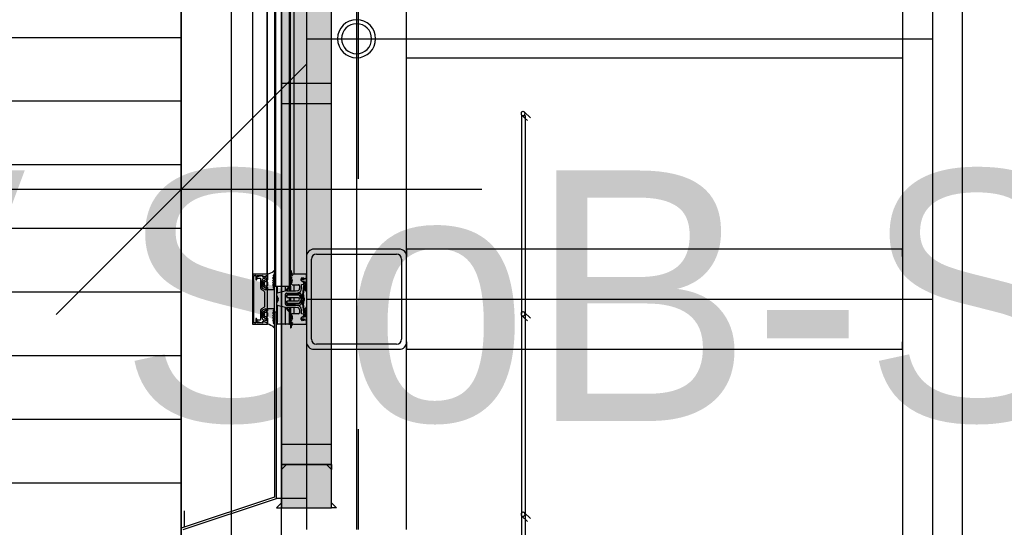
# Model space of a CAD drawing. Extents: x -805 to 3526, y -961 to 1039.
# Tile 214 of 256: x 983.338 to 984.321, y 37.552 to 38.059. Entities that reach past the tile are written whole.
import ezdxf
from ezdxf import colors
from ezdxf.entities.mleader import LeaderData, LeaderLine
from ezdxf.math import Vec2, Vec3

# ---------------------------------------------------------------- set-up
doc = ezdxf.new("R2010")
doc.units = 0
doc.linetypes.add('AUSGEZOGEN', pattern=[2, 1, 1])
doc.linetypes.add('STRICHPUNKT', pattern=[1, 0.5, -0.25, 0, -0.25])
doc.layers.get('0').update_dxf_attribs({"color": 251})
for name, color, linetype, lineweight in [('EB-2273S-Q-ACHSE', 7, 'STRICHPUNKT', 25), ('P-HP-Dorsten 2022 - Schnitt - Schnitt 9 rechts der Rampe$0$VE22-087 - Bf_Dorsten-Hervest ModellRevit2021_rvt-1-Schnitt 9$0$A-FLOR-HRAL', 11, 'Continuous', 9), ('TTK-P-Aufzug vorne', 251, 'Continuous', 25), ('TTK-P-Treppe unten', 12, 'Continuous', 25), ('TTK-P-Treppeneinhausung', 12, 'Continuous', 25)]:
    doc.layers.add(name, color=color, linetype=linetype, lineweight=lineweight)
for name, color, linetype in [('Lichtraumprofil', 9, 'Continuous'), ('TTK-P-Bahnsteig', 12, 'Continuous'), ('TTK-P-Geländer', 162, 'Continuous'), ('TTK-P-QP Block', 162, 'Continuous'), ('TTK-P-TEXT', 12, 'AUSGEZOGEN'), ('TTK-P-Verm', 251, 'Continuous'), ('TTK-QP-rechts', 251, 'Continuous')]:
    doc.layers.add(name, color=color, linetype=linetype)
doc.styles.add('AKG DIN 6776', font='AKG_DIN67.TTF')
doc.dimstyles.new('TTK', dxfattribs={"dimtxt": 2.5, "dimasz": 2.5, "dimexe": 3.5, "dimexo": 0.1, "dimgap": 1, "dimtad": 1, "dimzin": 0, "dimtxsty": 'AKG DIN 6776', "dimblk": 'OBLIQUE', "dimcen": -0.09, "dimdle": 3, "dimclrd": 256, "dimclre": 256, "dimclrt": 256, "dimadec": 3, "dimazin": 0, "dimtfac": 1, "dimtofl": 0, "dimtmove": 0, "dimatfit": 3, "dimldrblk": 'OBLIQUE', "dimfxl": 7, "dimfxlon": 1, "dimtolj": 1, "dimtzin": 0, "dimlwd": -1, "dimlwe": -1, "dimarcsym": 0})
doc.dimstyles.new('TTK$6', dxfattribs={"dimtxt": 2.5, "dimasz": 2.5, "dimexe": 3.5, "dimexo": 0.1, "dimgap": 1, "dimtad": 1, "dimzin": 0, "dimtxsty": 'AKG DIN 6776', "dimblk": 'OBLIQUE', "dimcen": -0.09, "dimdle": 3, "dimse1": 1, "dimse2": 1, "dimclrd": 256, "dimclre": 256, "dimclrt": 256, "dimadec": 3, "dimazin": 0, "dimtfac": 1, "dimtofl": 0, "dimtmove": 0, "dimatfit": 3, "dimldrblk": 'OBLIQUE', "dimfxl": 7, "dimfxlon": 1, "dimtolj": 1, "dimtzin": 0, "dimlwd": -1, "dimlwe": -1, "dimarcsym": 0})

# ---------------------------------------------------------------- blocks, each defined once
blk = doc.blocks.new('_None')
blk = doc.blocks.new('_OBLIQUE')
at = {"color": 0, "linetype": 'ByBlock'}
blk.add_line((-0.5, -0.5), (0.5, 0.5), dxfattribs=at)
blk = doc.blocks.new('*D663')
at = {"layer": 'DEFPOINTS', "color": 0}
for p in [(980.9992, 37.88949), (983.4992, 37.12535), (980.9992, 36.97427)]:
    blk.add_point(p, dxfattribs=at)
at = {"layer": 'TTK-P-Verm'}
for p, q in [((980.9992, 37.18949), (980.9992, 38.23949)), ((983.4992, 37.18949), (983.4992, 38.23949)), ((983.7992, 37.88949), (980.6992, 37.88949))]:
    blk.add_line(p, q, dxfattribs=at)
at = {"layer": 'TTK-P-Verm', "xscale": 0.25, "yscale": 0.25, "zscale": 0.25, "rotation": 180}
blk.add_blockref('_OBLIQUE', (980.9992, 37.88949), dxfattribs=at)
at = {"layer": 'TTK-P-Verm', "xscale": 0.25, "yscale": 0.25, "zscale": 0.25}
blk.add_blockref('_OBLIQUE', (983.4992, 37.88949), dxfattribs=at)
at = {"layer": 'TTK-P-Verm', "insert": (982.2492, 38.13337), "char_height": 0.25, "attachment_point": 5, "style": 'AKG DIN 6776'}
blk.add_mtext('\\A1;{\\fArial|b0|i0|c0|p34;≥}2,50', dxfattribs=at)
blk = doc.blocks.new('*D546')
at = {"layer": 'DEFPOINTS', "color": 0}
for p in [(1248.95705, 37.45195), (1249.08155, 37.33354), (0, 0)]:
    blk.add_point(p, dxfattribs=at)
at = {"layer": 'TTK-P-Treppe unten', "insert": (1249.4133, 37.69583), "char_height": 0.25, "attachment_point": 5, "style": 'AKG DIN 6776'}
blk.add_mtext('\\A1;37,33', dxfattribs=at)
blk = doc.blocks.new('*D545')
at = {"layer": 'DEFPOINTS', "color": 0}
for p in [(1259.60178, 37.47648), (1259.69912, 37.38741), (0.19804, 0.03958)]:
    blk.add_point(p, dxfattribs=at)
at = {"layer": 'TTK-P-Treppe unten', "insert": (1259.14553, 37.72036), "char_height": 0.25, "attachment_point": 5, "style": 'AKG DIN 6776'}
blk.add_mtext('\\A1;37,35', dxfattribs=at)
blk = doc.blocks.new('2481114')
at = {"layer": 'EB-2273S-Q-ACHSE'}
blk.add_line((2.6768, -8.4329), (2.6768, 5.45803), dxfattribs=at)
blk = doc.blocks.new('P-HP-Dorsten 2022 - Schnitt - Schnitt 9 rechts der Rampe$0$VE22-087 - Bf_Dorsten-Hervest ModellRevit2021_rvt-1-Schnitt 9$0$Geländer - 5mm Gitterstab-14723701-Schnitt 9')
at = {"layer": 'P-HP-Dorsten 2022 - Schnitt - Schnitt 9 rechts der Rampe$0$VE22-087 - Bf_Dorsten-Hervest ModellRevit2021_rvt-1-Schnitt 9$0$A-FLOR-HRAL', "color": 250, "lineweight": 25}
for p, q in [((6279.34, 37962.78), (6279.34, 37764.99)), ((6283.34, 36906.03), (6283.34, 37962.78)), ((6279.34, 37763.97), (6279.34, 37564.99)), ((6279.34, 37563.97), (6279.34, 37364.99))]:
    blk.add_line(p, q, dxfattribs=at)
at = {"layer": 'P-HP-Dorsten 2022 - Schnitt - Schnitt 9 rechts der Rampe$0$VE22-087 - Bf_Dorsten-Hervest ModellRevit2021_rvt-1-Schnitt 9$0$A-FLOR-HRAL', "color": 250, "lineweight": 25, "flags": 128}
blk.add_lwpolyline([(6283.34, 37962.78), (6283.13, 37962.79), (6282.57, 37962.79), (6281.77, 37962.8), (6280.88, 37962.8), (6280.08, 37962.79), (6279.53, 37962.79), (6279.34, 37962.78)], dxfattribs=at)
blk = doc.blocks.new('P-HP-Dorsten 2022 - Schnitt - Schnitt 9 rechts der Rampe$0$VE22-087 - Bf_Dorsten-Hervest ModellRevit2021_rvt-1-Schnitt 9$0$Geländer - Geländer-14723073-Schnitt 9')
at = {"layer": 'P-HP-Dorsten 2022 - Schnitt - Schnitt 9 rechts der Rampe$0$VE22-087 - Bf_Dorsten-Hervest ModellRevit2021_rvt-1-Schnitt 9$0$A-FLOR-HRAL', "color": 250, "lineweight": 25}
for p, q in [((6288.28, 37961.03), (6282.29, 37966.62)), ((6279.56, 37963.7), (6285.55, 37958.11)), ((6279.56, 37763.7), (6285.55, 37758.11)), ((6288.28, 37761.03), (6282.29, 37766.62)), ((6279.56, 37563.7), (6285.55, 37558.11)), ((6288.28, 37561.03), (6282.29, 37566.62))]:
    blk.add_line(p, q, dxfattribs=at)
at = {"layer": 'P-HP-Dorsten 2022 - Schnitt - Schnitt 9 rechts der Rampe$0$VE22-087 - Bf_Dorsten-Hervest ModellRevit2021_rvt-1-Schnitt 9$0$A-FLOR-HRAL', "color": 250, "lineweight": 25, "flags": 128}
for points in [[(6282.93, 37965.16), (6282.87, 37965.64), (6282.7, 37966.09), (6282.43, 37966.49), (6282.07, 37966.81), (6281.64, 37967.03), (6281.17, 37967.15), (6280.69, 37967.15), (6280.22, 37967.03), (6279.79, 37966.81), (6279.43, 37966.49), (6279.16, 37966.09), (6278.99, 37965.64), (6278.93, 37965.16)], [(6278.93, 37965.16), (6278.99, 37964.68), (6279.16, 37964.23), (6279.43, 37963.84), (6279.79, 37963.52), (6280.22, 37963.29), (6280.69, 37963.18), (6281.17, 37963.18), (6281.64, 37963.29), (6282.07, 37963.52), (6282.43, 37963.84), (6282.7, 37964.23), (6282.87, 37964.68), (6282.93, 37965.16)], [(6282.93, 37765.16), (6282.87, 37765.64), (6282.7, 37766.09), (6282.43, 37766.49), (6282.07, 37766.81), (6281.64, 37767.03), (6281.17, 37767.15), (6280.69, 37767.15), (6280.22, 37767.03), (6279.79, 37766.81), (6279.43, 37766.49), (6279.16, 37766.09), (6278.99, 37765.64), (6278.93, 37765.16)], [(6278.93, 37765.16), (6278.99, 37764.68), (6279.16, 37764.23), (6279.43, 37763.84), (6279.79, 37763.52), (6280.22, 37763.29), (6280.69, 37763.18), (6281.17, 37763.18), (6281.64, 37763.29), (6282.07, 37763.52), (6282.43, 37763.84), (6282.7, 37764.23), (6282.87, 37764.68), (6282.93, 37765.16)], [(6282.93, 37565.16), (6282.87, 37565.64), (6282.7, 37566.09), (6282.43, 37566.49), (6282.07, 37566.81), (6281.64, 37567.03), (6281.17, 37567.15), (6280.69, 37567.15), (6280.22, 37567.03), (6279.79, 37566.81), (6279.43, 37566.49), (6279.16, 37566.09), (6278.99, 37565.64), (6278.93, 37565.16)], [(6278.93, 37565.16), (6278.99, 37564.68), (6279.16, 37564.23), (6279.43, 37563.84), (6279.79, 37563.52), (6280.22, 37563.29), (6280.69, 37563.18), (6281.17, 37563.18), (6281.64, 37563.29), (6282.07, 37563.52), (6282.43, 37563.84), (6282.7, 37564.23), (6282.87, 37564.68), (6282.93, 37565.16)]]:
    blk.add_lwpolyline(points, dxfattribs=at)
blk.add_blockref('P-HP-Dorsten 2022 - Schnitt - Schnitt 9 rechts der Rampe$0$VE22-087 - Bf_Dorsten-Hervest ModellRevit2021_rvt-1-Schnitt 9$0$Geländer - 5mm Gitterstab-14723701-Schnitt 9', (0, 0))
blk = doc.blocks.new('P-HP-Dorsten 2022 - Schnitt - Schnitt 9 rechts der Rampe')
at = {"layer": 'P-HP-Dorsten 2022 - Schnitt - Schnitt 9 rechts der Rampe$0$VE22-087 - Bf_Dorsten-Hervest ModellRevit2021_rvt-1-Schnitt 9$0$A-FLOR-HRAL', "color": 251, "lineweight": 25, "xscale": 0.001, "yscale": 0.001, "zscale": 0.001}
blk.add_blockref('P-HP-Dorsten 2022 - Schnitt - Schnitt 9 rechts der Rampe$0$VE22-087 - Bf_Dorsten-Hervest ModellRevit2021_rvt-1-Schnitt 9$0$Geländer - Geländer-14723073-Schnitt 9', (3153.33651, 35199.765), dxfattribs=at)
blk = doc.blocks.new('*D540')
at = {"layer": 'DEFPOINTS', "color": 0}
for p in [(1239.41238, 37.46558), (1239.24815, 37.3256), (-4.93718, 1.79425)]:
    blk.add_point(p, dxfattribs=at)
at = {"layer": 'TTK-P-Treppe unten', "insert": (1238.86811, 37.70946), "char_height": 0.25, "attachment_point": 5, "style": 'AKG DIN 6776', "bg_fill": 3, "box_fill_scale": 1.1, "bg_fill_color": 256, "bg_fill_true_color": 13158600, "bg_fill_transparency": 0}
blk.add_mtext('\\A1;37,329', dxfattribs=at)

msp = doc.modelspace()

# ---------------------------------------------------------------- leaders
at = {"layer": 'TTK-P-TEXT', "color": 251}
ml = msp.add_multileader_mtext('Standard', dxfattribs=at)
ml.set_content('\\A1;Bodenaustausch\\PFSS-Material nach ZTV SoB-StB20\\Pder Körnung 0/32 bis 0/45', color=256, style='AKG DIN 6776')
ml.set_leader_properties(color=256)
ml.set_arrow_properties(name='NONE')
ml.build(insert=Vec2(0, 0))
ml.multileader.update_dxf_attribs({"dogleg_length": 3, "arrow_head_size": 0.3, "scale": 0.1})
ctx = ml.context
ctx.base_point, ctx.scale, ctx.char_height, ctx.arrow_head_size, ctx.landing_gap_size, ctx.plane_origin = Vec3(979.75174, 38.16443), 0.1, 0.25, 0.3, 0.1, Vec3(978.45739, 37.60341)
notes = []
notes.append((ctx, [(0, (1, 1, 0), (979.45174, 38.20006), (1, 0), 0.3, [(0, [(978.45739, 37.60341)], 0, [])])]))
ctx.mtext.insert, ctx.mtext.flow_direction = Vec3(979.85174, 38.32506), 5
ctx.mtext.has_bg_fill, ctx.mtext.bg_color, ctx.mtext.bg_scale_factor, ctx.mtext.bg_transparency, ctx.mtext.use_window_bg_color = 1, -1027028792, 1.5, 0, 1
for ctx, leaders in notes:
    for number, flags, end, landing, length, lines in leaders:
        leader = LeaderData()
        leader.index, (leader.has_last_leader_line, leader.has_dogleg_vector, leader.attachment_direction) = number, flags
        leader.last_leader_point, leader.dogleg_vector, leader.dogleg_length = Vec3(end), Vec3(landing), length
        for number, points, colour, breaks in lines:
            line = LeaderLine()
            line.index, line.vertices, line.color, line.breaks = number, Vec3.list(points), colors.encode_raw_color(colour), breaks
            leader.lines.append(line)
        ctx.leaders.append(leader)

# ---------------------------------------------------------------- next in the draw order: hatches: boundary and pattern name
at = {"layer": 'Lichtraumprofil', "transparency": 33554559}
h = msp.add_hatch(dxfattribs=at)
h.set_pattern_fill('ANSI31', color=251, scale=0.02, angle=315)
h.set_pattern_definition([(0, (838.94873, 123.38515), (1e-17, 0.0635), [])])
h.paths.add_polyline_path([(983.19924, 40.51008), (983.49924, 39.64289), (983.49924, 36.97289), (983.19924, 36.97289)])
at = {"layer": 'TTK-P-Geländer', "transparency": 33554687}
h = msp.add_hatch(color=251, dxfattribs=at)
h.dxf.hatch_style = 1
h.paths.add_polyline_path([(983.6492, 38.51212), (983.5992, 38.51212), (983.5992, 37.5717), (983.6492, 37.5717)])

# ---------------------------------------------------------------- next in the draw order: linework, layer by layer
at = {"layer": 'Lichtraumprofil', "color": 251, "flags": 128}
msp.add_lwpolyline([(983.19924, 40.51008), (983.19924, 36.97289), (983.49924, 36.97289), (983.49924, 39.64289), (983.19924, 40.51008)], dxfattribs=at)
at = {"layer": 'TTK-P-Aufzug vorne', "color": 251, "ltscale": 20}
for p, q in [((983.6242, 38.03983), (984.2492, 38.03983)), ((983.7242, 38.02083), (984.2192, 38.02083))]:
    msp.add_line(p, q, dxfattribs=at)
for radius, start, end in [(0.019, 0, 180), (0.015, 0, 180), (0.019, 180, 0), (0.015, 180, 0)]:
    msp.add_arc((983.6742, 38.03983), radius, start, end, dxfattribs=at)
at = {"layer": 'TTK-P-Geländer', "color": 251}
for p, q in [((983.5992, 37.59712), (983.5992, 38.49212)), ((983.6492, 37.59712), (983.6492, 38.49212))]:
    msp.add_line(p, q, dxfattribs=at)
for points in [[(983.5992, 37.5717), (983.6492, 37.5717), (983.6492, 38.51212), (983.5992, 38.51212)], [(983.5992, 37.97503), (983.6492, 37.97503), (983.6492, 37.99503), (983.5992, 37.99503)], [(983.5992, 37.6147), (983.6492, 37.6147), (983.6492, 37.6347), (983.5992, 37.6347)], [(983.5992, 37.5717), (983.6492, 37.5717), (983.6492, 37.6147), (983.5992, 37.6147)], [(983.6042, 37.6147), (983.5992, 37.6147), (983.5992, 37.6097)], [(983.6442, 37.6147), (983.6492, 37.6147), (983.6492, 37.6097)], [(983.5942, 37.5717), (983.5992, 37.5717), (983.5992, 37.5767)], [(983.6542, 37.5717), (983.6492, 37.5717), (983.6492, 37.5767)]]:
    msp.add_lwpolyline(points, close=True, dxfattribs=at)
at = {"layer": 'TTK-P-Treppe unten', "color": 251}
for p, q in [((983.5492, 37.51176), (983.5492, 38.23269)), ((983.5992, 37.51212), (983.5992, 38.23305))]:
    msp.add_line(p, q, dxfattribs=at)
at = {"layer": 'TTK-P-Treppeneinhausung', "color": 251}
msp.add_line((983.5992, 37.51214), (983.5992, 37.96241), dxfattribs=at)

# ---------------------------------------------------------------- next in the draw order: block references
at = {"layer": 'TTK-P-QP Block', "color": 251}
msp.add_blockref('2481114', (980.9992, 36.4329), dxfattribs=at)
at = {"layer": 'TTK-QP-rechts', "color": 251}
msp.add_blockref('P-HP-Dorsten 2022 - Schnitt - Schnitt 9 rechts der Rampe', (-2175.77706, -35199.76501), dxfattribs=at)

# ---------------------------------------------------------------- next in the draw order: dimensions: what is measured, and where the dimension line sits
at = {"layer": 'TTK-P-Treppe unten', "color": 251}
for feature_location, offset, origin, picture, middle in [((1259.69912, 37.38741), (-0.09735, 0.08907), (0.19804, 0.03958), '*D545', (1259.14553, 37.72036)), ((1249.08155, 37.33354), (-0.1245, 0.1184), (0, 0), '*D546', (1249.4133, 37.69583))]:
    dim = msp.add_ordinate_dim(feature_location=feature_location, offset=offset, dtype=0, origin=origin, dimstyle='TTK$6', override={"dimscale": 0}, dxfattribs=at)
    dim.commit()
    dim.dimension.update_dxf_attribs({"geometry": picture, "text_midpoint": middle})
at = {"layer": 'TTK-P-Verm', "color": 251}
dim = msp.add_linear_dim(base=(980.9992, 37.88949), p1=(983.4992, 37.12535), p2=(980.9992, 36.97427), text='{\\fArial|b0|i0|c0|p34;≥}2,50', dimstyle='TTK', override={"dimscale": 0}, dxfattribs=at)
dim.commit()
dim.dimension.update_dxf_attribs({"geometry": '*D663', "text_midpoint": (982.2492, 38.13337)})

# ---------------------------------------------------------------- next in the draw order: dimensions: what is measured, and where the dimension line sits
at = {"layer": 'TTK-P-Treppe unten', "color": 251}
dim = msp.add_ordinate_dim(feature_location=(1239.24815, 37.3256), offset=(0.11189, 0.14119), dtype=0, origin=(-4.93718, 1.79425), text='37,329', dimstyle='TTK$6', override={"dimscale": 0, "dimtfill": 1}, dxfattribs=at)
dim.commit()
dim.dimension.update_dxf_attribs({"geometry": '*D540', "text_midpoint": (1238.86811, 37.70946)})

# ---------------------------------------------------------------- next in the draw order: hatches: boundary and pattern name
at = {"layer": 'TTK-P-Aufzug vorne', "ltscale": 20}
h = msp.add_hatch(dxfattribs=at)
h.set_pattern_fill('FP_23', color=251, scale=0.001, style=0, pattern_type=2)
h.set_pattern_definition([(0, (984.29421, 37.1433), (0, 0.05), []), (90, (984.29421, 37.1433), (-0.05, 3e-18), [])])
h.paths.add_polyline_path([(983.59219, 37.76677), (983.59411, 37.76677), (983.59411, 37.79283), (983.59219, 37.79283), (983.59219, 37.76855)])
h.paths.add_polyline_path([(983.59219, 38.28683), (983.59411, 38.28683), (983.59411, 38.31283), (983.59219, 38.31283), (983.59219, 38.292)])
h.paths.add_polyline_path([(983.59411, 39.78683), (983.59411, 39.81283), (983.59219, 39.81283), (983.59219, 39.78683)])
h.paths.add_polyline_path([(983.59411, 40.55683), (983.59411, 40.58283), (983.59219, 40.58283), (983.59219, 40.55683), (983.59318, 40.55683)])
h.paths.add_polyline_path([(983.59219, 41.05683), (983.59411, 41.05683), (983.59411, 41.09483), (983.59219, 41.09475), (983.59219, 41.0619)])
h = msp.add_hatch(dxfattribs=at)
h.set_pattern_fill('FP_58', color=251, scale=0.001, style=0, pattern_type=2)
h.set_pattern_definition([(0, (984.372203, 37.1433), (0, 0.05), []), (90, (984.372203, 37.1433), (-0.035355, 2e-18), [])])
h.paths.add_polyline_path([(983.50084, 37.45222), (983.50197, 37.45252), (983.50252, 37.45311), (983.50707, 37.46105), (983.50707, 37.46103), (983.50218, 37.45296), (983.5007, 37.45224)])
h.paths.add_polyline_path([(983.5006, 37.45226), (983.49931, 37.45334), (983.50008, 37.45245), (983.50044, 37.45229)])
h.paths.add_polyline_path([(983.50118, 37.45483), (983.5012, 37.45491), (983.5012, 37.54983), (983.5942, 37.58077), (983.59418, 37.58077), (983.50118, 37.54983), (983.50118, 37.46103)])

# ---------------------------------------------------------------- next in the draw order: linework, layer by layer
at = {"layer": 'TTK-P-Aufzug vorne', "color": 251, "ltscale": 20}
for p, q in [((983.6742, 41.11983), (983.6742, 37.54983)), ((984.2492, 39.84983), (984.2492, 37.25983)), ((984.2792, 37.25983), (984.2792, 39.41983)), ((984.2192, 39.24983), (984.2192, 37.25983)), ((983.59218, 38.28683), (983.59218, 37.79283)), ((983.59318, 38.28683), (983.59318, 37.79283)), ((983.59318, 37.79283), (983.59318, 38.28683)), ((983.60718, 37.79283), (983.60718, 38.28683)), ((983.60718, 38.28683), (983.60718, 37.79283)), ((983.60818, 37.79283), (983.60818, 38.28683)), ((983.57016, 38.27549), (983.57016, 37.80433)), ((983.58459, 38.27484), (983.58459, 37.8049)), ((983.58515, 37.80494), (983.58515, 38.27487)), ((983.58516, 37.80494), (983.58516, 38.27487)), ((983.61142, 38.27483), (983.61142, 37.80477)), ((983.6242, 38.25733), (983.6242, 37.82233)), ((983.7242, 37.82233), (983.7242, 38.25733)), ((983.7167, 37.82983), (983.6317, 37.82983)), ((984.2192, 37.82983), (983.7242, 37.82983)), ((983.7242, 37.82983), (983.7242, 37.82233)), ((984.2192, 37.82233), (984.2192, 37.82983)), ((983.6242, 37.82233), (983.6242, 37.73733)), ((983.6292, 37.73983), (983.6292, 37.81983)), ((983.6342, 37.82483), (983.7142, 37.82483)), ((983.7192, 37.81983), (983.7192, 37.73983)), ((983.7242, 37.73733), (983.7242, 37.82233)), ((984.2192, 37.82233), (984.2192, 37.73733)), ((983.59218, 37.80481), (983.59218, 37.80802)), ((983.60818, 37.80836), (983.60836, 37.80586)), ((983.57018, 37.80433), (983.57018, 37.75549)), ((983.58467, 37.80483), (983.57075, 37.80483)), ((983.57146, 37.75663), (983.57146, 37.80303)), ((983.57197, 37.80353), (983.57297, 37.80353)), ((983.57347, 37.80303), (983.57347, 37.79956)), ((983.57447, 37.80353), (983.58035, 37.80383)), ((983.57447, 37.79953), (983.57447, 37.80353)), ((983.57986, 37.80333), (983.57499, 37.80203)), ((983.57506, 37.80093), (983.57836, 37.80093)), ((983.57836, 37.80093), (983.57836, 37.79108)), ((983.57986, 37.79145), (983.57986, 37.79856)), ((983.58035, 37.80383), (983.58056, 37.80299)), ((983.58317, 37.79925), (983.58115, 37.79804)), ((983.58182, 37.80257), (983.58487, 37.80387)), ((983.58516, 37.80333), (983.58196, 37.80195)), ((983.58247, 37.80076), (983.58396, 37.8014)), ((983.58465, 37.79852), (983.58317, 37.79925)), ((983.58396, 37.8014), (983.58396, 37.79856)), ((983.58396, 37.79856), (983.58516, 37.79908)), ((983.58459, 37.80375), (983.58459, 37.80308)), ((983.58516, 37.80494), (983.58516, 37.79902)), ((983.58516, 37.79908), (983.58516, 37.80333)), ((983.59074, 37.7982), (983.59211, 37.80123)), ((983.59198, 37.79736), (983.59074, 37.7982)), ((983.59083, 37.80156), (983.59205, 37.80279)), ((983.59083, 37.80006), (983.59083, 37.80156)), ((983.59158, 37.80151), (983.59083, 37.80006)), ((983.5912, 37.80395), (983.59218, 37.80481)), ((983.59205, 37.80279), (983.59132, 37.80312)), ((983.6083, 37.8002), (983.60819, 37.79626)), ((983.60836, 37.80586), (983.61021, 37.80314)), ((983.61021, 37.80314), (983.60849, 37.80268)), ((983.60849, 37.80191), (983.60928, 37.8017)), ((983.60934, 37.80648), (983.60913, 37.80771)), ((983.60919, 37.79677), (983.60944, 37.79962)), ((983.6242, 37.80483), (983.61131, 37.80483)), ((983.61898, 37.79865), (983.61898, 37.80009)), ((983.61982, 37.79748), (983.61898, 37.79865)), ((983.61935, 37.79995), (983.61929, 37.7986)), ((983.61929, 37.7986), (983.62028, 37.79739)), ((983.6203, 37.80047), (983.61935, 37.79995)), ((983.61998, 37.80112), (983.62094, 37.80097)), ((983.62028, 37.79739), (983.6217, 37.79826)), ((983.6203, 37.79938), (983.6203, 37.80047)), ((983.62156, 37.79945), (983.6203, 37.79938)), ((983.62248, 37.80029), (983.62156, 37.79945)), ((983.6217, 37.79826), (983.6217, 37.79491)), ((983.6242, 37.80029), (983.62248, 37.80029)), ((983.6242, 37.8006), (983.6242, 37.80483)), ((983.6242, 37.79729), (983.6242, 37.80029)), ((983.57921, 37.78944), (983.58163, 37.78815)), ((983.58396, 37.78895), (983.58039, 37.7905)), ((983.58066, 37.79718), (983.58066, 37.79335)), ((983.58115, 37.7925), (983.58316, 37.79129)), ((983.58216, 37.79355), (983.58216, 37.79702)), ((983.58464, 37.79302), (983.58266, 37.79302)), ((983.58269, 37.79752), (983.58466, 37.79752)), ((983.58316, 37.79129), (983.58466, 37.79202)), ((983.58516, 37.79109), (983.58396, 37.79179)), ((983.58396, 37.79179), (983.58396, 37.78895)), ((983.58459, 37.79752), (983.58459, 37.79302)), ((983.58459, 37.79198), (983.58459, 37.79142)), ((983.58516, 37.79699), (983.58516, 37.79352)), ((983.58516, 37.7915), (983.58516, 37.78954)), ((983.58516, 37.76857), (983.58516, 37.79109)), ((983.58516, 37.78954), (983.59099, 37.78954)), ((983.59074, 37.79656), (983.59198, 37.79736)), ((983.59211, 37.79353), (983.59074, 37.79656)), ((983.59083, 37.79302), (983.59083, 37.7947)), ((983.59083, 37.7947), (983.59158, 37.79324)), ((983.59198, 37.7925), (983.59083, 37.79302)), ((983.59083, 37.79124), (983.59198, 37.7925)), ((983.59192, 37.79025), (983.59083, 37.79124)), ((983.59099, 37.78954), (983.59192, 37.79025)), ((983.59218, 37.79283), (983.59318, 37.79283)), ((983.59219, 37.76677), (983.59219, 37.79283)), ((983.59318, 37.79283), (983.60718, 37.79283)), ((983.59411, 37.79283), (983.59411, 37.76677)), ((983.59485, 37.79283), (983.59485, 37.78589)), ((983.60301, 37.79283), (983.60301, 37.78823)), ((983.60642, 37.79206), (983.60318, 37.78858)), ((983.60413, 37.78784), (983.60701, 37.79151)), ((983.60711, 37.78784), (983.60711, 37.79283)), ((983.60718, 37.79283), (983.60818, 37.79283)), ((983.60817, 37.79283), (983.60817, 37.78784)), ((983.6097, 37.79786), (983.60969, 37.79652)), ((983.60996, 37.79433), (983.61274, 37.79433)), ((983.61142, 37.79433), (983.61142, 37.78784)), ((983.61274, 37.79433), (983.61378, 37.79433)), ((983.61378, 37.79433), (983.61619, 37.79433)), ((983.61719, 37.79329), (983.61719, 37.79037)), ((983.61919, 37.79456), (983.62164, 37.79483)), ((983.61919, 37.79037), (983.61919, 37.79456)), ((983.62135, 37.79748), (983.61982, 37.79748)), ((983.6212, 37.79309), (983.62007, 37.78424)), ((983.6217, 37.79491), (983.6209, 37.79389)), ((983.6209, 37.79389), (983.62176, 37.79359)), ((983.62106, 37.7841), (983.62196, 37.79115)), ((983.62164, 37.79483), (983.62135, 37.79748)), ((983.62176, 37.79359), (983.62297, 37.79149)), ((983.62302, 37.79098), (983.62187, 37.793)), ((983.62196, 37.79115), (983.62302, 37.79098)), ((983.623, 37.79038), (983.62212, 37.78968)), ((983.62297, 37.79149), (983.623, 37.79038)), ((983.62322, 37.7941), (983.6232, 37.79729)), ((983.6232, 37.79729), (983.6242, 37.79729)), ((983.6242, 37.79236), (983.62322, 37.7941)), ((983.6234, 37.78832), (983.6242, 37.78741)), ((983.6242, 37.78741), (983.6242, 37.79236)), ((983.58216, 37.78736), (983.58216, 37.77239)), ((983.59577, 37.77936), (983.59426, 37.77557)), ((983.59427, 37.7841), (983.59577, 37.78031)), ((983.60289, 37.78782), (983.59485, 37.78589)), ((983.59485, 37.78263), (983.59485, 37.77705)), ((983.60319, 37.77491), (983.60319, 37.78484)), ((983.60319, 37.78371), (983.60319, 37.7824)), ((983.60319, 37.7824), (983.60469, 37.7824)), ((983.61309, 37.78784), (983.60413, 37.78784)), ((983.60419, 37.78584), (983.61334, 37.78584)), ((983.60469, 37.7824), (983.60469, 37.7837)), ((983.60469, 37.78324), (983.60469, 37.78164)), ((983.60469, 37.78164), (983.61608, 37.78164)), ((983.61722, 37.7857), (983.60519, 37.7857)), ((983.60525, 37.7842), (983.61752, 37.7842)), ((983.61655, 37.78404), (983.60549, 37.78404)), ((983.60711, 37.77794), (983.60711, 37.78164)), ((983.60817, 37.78164), (983.60817, 37.77794)), ((983.61142, 37.78164), (983.61142, 37.77794)), ((983.61535, 37.7882), (983.61309, 37.78784)), ((983.61334, 37.78584), (983.61568, 37.78623)), ((983.61608, 37.78164), (983.617, 37.78038)), ((983.617, 37.7792), (983.61608, 37.77794)), ((983.61925, 37.77979), (983.61725, 37.78361)), ((983.61725, 37.77597), (983.61925, 37.77979)), ((983.61752, 37.7842), (983.61958, 37.78026)), ((983.61958, 37.77934), (983.61752, 37.7754)), ((983.62091, 37.78096), (983.61899, 37.78463)), ((983.61899, 37.77497), (983.62091, 37.77864)), ((983.62048, 37.78192), (983.62156, 37.7798)), ((983.62156, 37.7798), (983.62048, 37.77768)), ((983.62215, 37.7804), (983.62126, 37.78259)), ((983.62126, 37.77701), (983.62215, 37.77919)), ((983.6242, 37.77983), (984.2492, 37.77983)), ((983.57835, 37.76858), (983.57835, 37.75893)), ((983.58163, 37.77151), (983.57921, 37.77022)), ((983.58034, 37.76914), (983.58396, 37.77071)), ((983.58396, 37.77071), (983.58396, 37.76787)), ((983.58396, 37.76787), (983.58516, 37.76857)), ((983.59099, 37.77026), (983.58516, 37.77026)), ((983.58516, 37.77026), (983.58516, 37.76831)), ((983.59083, 37.76856), (983.59192, 37.76956)), ((983.59198, 37.7673), (983.59083, 37.76856)), ((983.59192, 37.76956), (983.59099, 37.77026)), ((983.59485, 37.77378), (983.59485, 37.75483)), ((983.59485, 37.77378), (983.60311, 37.77184)), ((983.60301, 37.77186), (983.60301, 37.75483)), ((983.60318, 37.77109), (983.60642, 37.76761)), ((983.60469, 37.77721), (983.60319, 37.77721)), ((983.60319, 37.77721), (983.60319, 37.7759)), ((983.607, 37.76815), (983.60413, 37.77183)), ((983.60413, 37.77183), (983.61317, 37.77183)), ((983.61325, 37.77384), (983.60419, 37.77384)), ((983.61608, 37.77794), (983.60469, 37.77794)), ((983.60469, 37.77794), (983.60469, 37.77637)), ((983.60469, 37.77592), (983.60469, 37.77721)), ((983.61752, 37.7754), (983.60519, 37.7754)), ((983.60519, 37.7739), (983.61722, 37.7739)), ((983.60549, 37.77557), (983.61654, 37.77554)), ((983.60711, 37.75483), (983.60711, 37.77183)), ((983.60817, 37.77183), (983.60817, 37.75483)), ((983.61142, 37.77183), (983.61142, 37.76533)), ((983.61317, 37.77183), (983.61535, 37.77146)), ((983.61567, 37.77344), (983.61325, 37.77384)), ((983.61719, 37.76923), (983.61719, 37.76633)), ((983.61919, 37.7651), (983.61919, 37.76929)), ((983.62007, 37.77536), (983.62119, 37.76651)), ((983.62195, 37.76846), (983.62106, 37.7755)), ((983.62186, 37.7666), (983.623, 37.76859)), ((983.623, 37.76859), (983.62195, 37.76846)), ((983.62212, 37.77002), (983.623, 37.76933)), ((983.623, 37.76933), (983.62297, 37.76821)), ((983.6242, 37.77229), (983.6234, 37.77139)), ((983.6242, 37.76735), (983.6242, 37.77229)), ((983.57346, 37.76013), (983.57346, 37.75663)), ((983.57446, 37.75613), (983.57446, 37.7601)), ((983.57835, 37.75893), (983.57502, 37.75893)), ((983.57985, 37.7612), (983.57985, 37.76828)), ((983.58066, 37.76645), (983.58066, 37.76262)), ((983.58316, 37.76851), (983.58115, 37.76731)), ((983.58115, 37.76176), (983.58317, 37.76055)), ((983.58216, 37.76278), (983.58216, 37.76625)), ((983.58396, 37.75826), (983.58246, 37.7589)), ((983.58266, 37.76678), (983.58464, 37.76678)), ((983.58466, 37.76229), (983.58269, 37.76229)), ((983.58466, 37.76779), (983.58316, 37.76851)), ((983.58317, 37.76055), (983.58465, 37.76129)), ((983.58515, 37.76058), (983.58396, 37.7611)), ((983.58396, 37.7611), (983.58396, 37.75826)), ((983.58459, 37.76824), (983.58459, 37.76782)), ((983.58459, 37.76678), (983.58459, 37.76229)), ((983.58459, 37.76126), (983.58459, 37.76082)), ((983.58515, 37.75633), (983.58515, 37.76058)), ((983.58516, 37.76629), (983.58516, 37.76282)), ((983.58516, 37.76079), (983.58516, 37.75487)), ((983.59074, 37.76324), (983.59211, 37.76627)), ((983.59198, 37.76244), (983.59074, 37.76324)), ((983.59074, 37.76161), (983.59198, 37.76244)), ((983.59211, 37.75858), (983.59074, 37.76161)), ((983.59083, 37.76678), (983.59198, 37.7673)), ((983.59083, 37.7651), (983.59083, 37.76678)), ((983.59158, 37.76656), (983.59083, 37.7651)), ((983.59083, 37.75824), (983.59083, 37.75975)), ((983.59083, 37.75975), (983.59158, 37.75829)), ((983.59218, 37.76677), (983.59218, 37.58221)), ((983.59418, 37.76677), (983.59218, 37.76677)), ((983.59418, 37.58077), (983.59418, 37.76677)), ((983.60818, 37.76341), (983.60828, 37.75947)), ((983.60942, 37.76019), (983.60918, 37.76289)), ((983.60985, 37.76312), (983.60985, 37.76181)), ((983.61263, 37.76533), (983.60998, 37.76533)), ((983.61619, 37.76533), (983.61263, 37.76533)), ((983.61898, 37.7611), (983.61982, 37.76226)), ((983.61898, 37.75966), (983.61898, 37.7611)), ((983.62164, 37.76483), (983.61919, 37.7651)), ((983.62028, 37.76231), (983.61929, 37.76111)), ((983.61929, 37.76111), (983.61935, 37.75976)), ((983.61935, 37.75976), (983.6203, 37.75923)), ((983.61982, 37.76226), (983.62135, 37.76226)), ((983.62094, 37.75878), (983.61998, 37.75863)), ((983.6217, 37.76144), (983.62028, 37.76231)), ((983.6203, 37.75923), (983.6203, 37.76033)), ((983.6203, 37.76033), (983.62156, 37.76026)), ((983.62176, 37.76611), (983.6209, 37.76581)), ((983.6209, 37.76581), (983.6217, 37.7648)), ((983.62135, 37.76226), (983.62164, 37.76483)), ((983.62156, 37.76026), (983.62248, 37.75941)), ((983.6217, 37.7648), (983.6217, 37.76144)), ((983.62297, 37.76821), (983.62176, 37.76611)), ((983.62248, 37.75941), (983.6242, 37.75941)), ((983.6232, 37.76241), (983.62322, 37.76561)), ((983.6242, 37.76241), (983.6232, 37.76241)), ((983.62322, 37.76561), (983.6242, 37.76735)), ((983.62418, 37.75483), (983.62418, 37.75906)), ((983.6242, 37.75941), (983.6242, 37.76241)), ((983.57016, 37.75549), (983.57016, 37.75483)), ((983.57016, 37.75483), (983.57055, 37.75483)), ((983.57066, 37.75484), (983.58459, 37.75484)), ((983.57296, 37.75613), (983.57196, 37.75613)), ((983.58034, 37.75583), (983.57446, 37.75613)), ((983.57502, 37.75763), (983.57985, 37.75633)), ((983.58062, 37.75677), (983.58034, 37.75583)), ((983.58485, 37.75579), (983.58181, 37.75709)), ((983.58194, 37.75771), (983.58515, 37.75633)), ((983.58459, 37.75483), (983.58447, 37.75483)), ((983.58459, 37.75657), (983.58459, 37.7559)), ((983.58485, 37.75483), (983.58515, 37.75483)), ((983.58516, 37.75483), (983.58515, 37.75483)), ((983.59205, 37.75701), (983.59083, 37.75824)), ((983.59218, 37.755), (983.5912, 37.75585)), ((983.59132, 37.75668), (983.59205, 37.75701)), ((983.59218, 37.75178), (983.59218, 37.755)), ((983.59423, 37.75483), (983.59485, 37.75483)), ((983.60308, 37.75483), (983.59485, 37.75483)), ((983.60301, 37.75483), (983.60318, 37.75483)), ((983.60642, 37.75483), (983.60318, 37.75483)), ((983.60642, 37.75483), (983.60711, 37.75483)), ((983.60817, 37.75483), (983.60705, 37.75483)), ((983.60817, 37.75483), (983.60897, 37.75483)), ((983.60835, 37.75381), (983.60817, 37.75131)), ((983.61019, 37.75653), (983.60835, 37.75381)), ((983.60925, 37.75796), (983.60846, 37.75775)), ((983.60848, 37.75698), (983.61019, 37.75653)), ((983.60911, 37.75196), (983.60933, 37.75318)), ((983.61142, 37.75483), (983.62418, 37.75483)), ((983.6242, 37.73733), (983.6242, 37.54983)), ((983.6317, 37.72983), (983.7167, 37.72983)), ((983.7142, 37.73483), (983.6342, 37.73483)), ((983.7242, 37.54983), (983.7242, 37.73733)), ((983.7242, 37.73733), (983.7242, 37.72983)), ((983.7242, 37.72983), (984.2192, 37.72983)), ((984.2192, 37.72983), (984.2192, 37.73733)), ((983.59218, 37.58221), (983.49918, 37.55127)), ((983.50118, 37.54983), (983.59418, 37.58077)), ((983.6242, 37.58077), (983.5942, 37.58077))]:
    msp.add_line(p, q, dxfattribs=at)
at = {"layer": 'TTK-P-Aufzug vorne', "color": 251}
for p, q in [((983.59218, 37.58221), (983.49918, 37.55127)), ((983.50118, 37.54983), (983.59418, 37.58077)), ((983.50248, 37.56681), (983.50248, 37.56872)), ((983.50248, 37.56488), (983.50248, 37.56681)), ((983.50248, 37.56293), (983.50248, 37.56488)), ((983.50248, 37.56096), (983.50248, 37.56293)), ((983.50248, 37.55898), (983.50248, 37.56096)), ((983.50248, 37.55699), (983.50248, 37.55898)), ((983.50248, 37.555), (983.50248, 37.55699)), ((983.50248, 37.553), (983.50248, 37.555)), ((983.50248, 37.553), (983.50248, 37.55242))]:
    msp.add_line(p, q, dxfattribs=at)
at = {"layer": 'TTK-P-Aufzug vorne', "color": 251, "ltscale": 20}
for centre, radius, start, end in [((983.6317, 37.82233), 0.0075, 90, 180), ((983.7167, 37.82233), 0.0075, 0, 90), ((983.6342, 37.81983), 0.005, 90, 180), ((983.7142, 37.81983), 0.005, 0, 90), ((983.58342, 37.81638), 0.01157, 278.65406, 314.87672), ((983.59189, 37.80811), 0.000307, 344.73618, 166.79576), ((983.60834, 37.80757), 0.0008, 10.04881, 101.15444), ((983.57068, 37.80433), 0.0005, 82.56325, 180), ((983.57197, 37.80303), 0.0005, 90, 179.98326), ((983.57297, 37.80303), 0.0005, 0, 89.9828), ((983.57397, 37.79953), 0.0005, 176.28357, 269.98279), ((983.57397, 37.79953), 0.0005, 269.98279, 0), ((983.57506, 37.80148), 0.00055, 98.08512, 270), ((983.58136, 37.80333), 0.0015, 179.98278, 293.23234), ((983.58186, 37.79856), 0.002, 95.96194, 180), ((983.58143, 37.80349), 0.001, 209.93219, 293.10837), ((983.58136, 37.80333), 0.0028, 275.96194, 293.26677), ((983.58466, 37.79902), 0.0005, 268.59535, 0), ((983.58467, 37.80433), 0.0005, 293.10837, 90), ((983.59153, 37.80357), 0.0005, 131.20653, 244.98279), ((983.59184, 37.80136), 0.0003, 333.97488, 148.97488), ((983.6086, 37.8023), 0.0004, 104.98279, 254.78544), ((983.6106, 37.79828), 0.003, 115.99316, 140.24279), ((983.60911, 37.80133), 0.0004, 295.99316, 64.82639), ((983.61131, 37.80683), 0.002, 190.04881, 270), ((983.6096, 37.79925), 0.0004, 335.73316, 112.3706), ((983.6127, 37.79786), 0.003, 155.73316, 179.98279), ((983.61998, 37.80012), 0.001, 90.01721, 181.69981), ((983.6206, 37.7988), 0.00219, 42.22058, 81.11657), ((983.62974, 37.7607), 0.04029, 97.90654, 100.75177), ((983.58036, 37.79108), 0.002, 180, 234.98279), ((983.58086, 37.79138), 0.001, 176.23684, 241.72141), ((983.58166, 37.79718), 0.001, 120.95094, 179.98279), ((983.58166, 37.79335), 0.001, 180, 239.01547), ((983.58266, 37.79702), 0.0005, 87.19086, 180), ((983.58266, 37.79352), 0.0005, 176.28357, 270), ((983.58466, 37.79352), 0.0005, 267.19086, 0), ((983.58466, 37.79702), 0.0005, 356.28357, 90), ((983.58466, 37.79152), 0.0005, 357.46136, 90), ((983.59184, 37.7934), 0.0003, 210.9907, 25.9907), ((983.60397, 37.78785), 0.00107, 137.03595, 181.61058), ((983.60672, 37.79179), 0.0004, 317.03595, 137.03595), ((983.60843, 37.79702), 0.0008, 252.78437, 341.91769), ((983.60996, 37.79536), 0.00103, 169.19494, 270), ((983.60869, 37.79652), 0.001, 284.98279, 0), ((983.61499, 37.79037), 0.0022, 279.44283, 0), ((983.61499, 37.79037), 0.0042, 279.4428, 359.98279), ((983.61619, 37.79333), 0.001, 357.58352, 90), ((983.6215, 37.79279), 0.000423, 29.71616, 135.78007), ((983.61896, 37.78544), 0.00529, 32.96531, 53.36637), ((983.58116, 37.78727), 0.001, 5.41903, 61.85007), ((983.59541, 37.78472), 0.0013, 115.48279, 208.25783), ((983.59489, 37.77984), 0.001, 331.70774, 28.25783), ((983.60419, 37.78484), 0.001, 89.98896, 180), ((983.60519, 37.7837), 0.002, 90, 179.98279), ((983.60519, 37.7837), 0.0005, 83.10799, 180), ((983.60549, 37.78324), 0.0008, 90, 179.98279), ((983.61655, 37.78324), 0.0008, 27.56705, 89.98279), ((983.6162, 37.77979), 0.001, 323.61913, 36.34645), ((983.61722, 37.7837), 0.002, 27.56705, 89.98279), ((983.61869, 37.7798), 0.001, 332.39852, 27.56705), ((983.62404, 37.78374), 0.004, 172.74812, 207.10273), ((983.61869, 37.7798), 0.0025, 332.39852, 27.56705), ((983.62404, 37.78372), 0.003, 172.74812, 202.1548), ((983.62067, 37.7798), 0.0016, 337.81078, 22.1548), ((983.58035, 37.76858), 0.002, 124.98279, 179.98279), ((983.58085, 37.76828), 0.001, 120.98279, 180), ((983.58116, 37.77239), 0.001, 298.11552, 0), ((983.59541, 37.77496), 0.0013, 151.70774, 244.48279), ((983.60363, 37.77151), 0.000615, 148.11425, 222.92962), ((983.60519, 37.7759), 0.002, 180, 269.98279), ((983.60419, 37.77484), 0.001, 175.55771, 270), ((983.60549, 37.77637), 0.000801, 180, 269.98279), ((983.60519, 37.7759), 0.0005, 177.73523, 270), ((983.61499, 37.76929), 0.0022, 358.37072, 80.52278), ((983.61499, 37.76929), 0.0042, 0, 80.61872), ((983.61654, 37.77634), 0.0008, 270, 332.39852), ((983.61722, 37.7759), 0.002, 270, 332.39852), ((983.62404, 37.77586), 0.004, 152.86284, 187.21746), ((983.62403, 37.77588), 0.003, 157.81078, 187.21746), ((983.61896, 37.77427), 0.00529, 306.63363, 327.03469), ((983.57396, 37.76013), 0.0005, 89.98424, 180), ((983.57396, 37.76013), 0.0005, 356.27039, 89.98424), ((983.5752, 37.75828), 0.000676, 105.0172, 254.9828), ((983.58185, 37.7611), 0.002, 177.33926, 264.00363), ((983.58166, 37.76645), 0.001, 120.98453, 180), ((983.58166, 37.76262), 0.001, 180.01719, 239.04906), ((983.58135, 37.75633), 0.0028, 66.73323, 84.00363), ((983.58266, 37.76628), 0.0005, 90, 183.71643), ((983.58266, 37.76278), 0.0005, 180, 272.80914), ((983.58466, 37.76629), 0.0005, 0, 92.80914), ((983.58466, 37.76079), 0.0005, 0, 91.40465), ((983.58466, 37.76829), 0.0005, 270, 2.53864), ((983.58466, 37.76279), 0.0005, 270, 3.71643), ((983.59184, 37.76641), 0.0003, 334.0093, 149.0093), ((983.60671, 37.76788), 0.0004, 222.92962, 42.92962), ((983.60842, 37.76265), 0.0008, 18.04789, 107.18121), ((983.61059, 37.76139), 0.003, 219.72279, 243.97242), ((983.60998, 37.76435), 0.00098, 90, 189.35481), ((983.60877, 37.76313), 0.00108, 359.48715, 77.10718), ((983.60975, 37.76041), 0.0004, 213.47482, 24.23242), ((983.61285, 37.76181), 0.003, 180, 204.23242), ((983.61619, 37.76633), 0.001, 270, 0), ((983.61998, 37.75963), 0.001, 178.30019, 269.98279), ((983.62055, 37.76123), 0.00248, 278.88343, 311.93564), ((983.62149, 37.76681), 0.000423, 224.1855, 330.24942), ((983.62975, 37.79896), 0.04029, 259.2138, 262.05707), ((983.57066, 37.75534), 0.000504, 162.77585, 270), ((983.57196, 37.75663), 0.0005, 180, 269.9828), ((983.57296, 37.75663), 0.0005, 270, 359.98282), ((983.58135, 37.75633), 0.0015, 66.73323, 179.98279), ((983.58142, 37.75617), 0.001, 66.8572, 142.50601), ((983.58466, 37.75533), 0.000496, 262.47258, 66.78225), ((983.58342, 37.74343), 0.01157, 45.12328, 81.34594), ((983.59153, 37.75623), 0.0005, 115.01721, 228.79347), ((983.59184, 37.75844), 0.0003, 211.02512, 26.02512), ((983.59189, 37.7517), 0.000307, 193.20424, 15.26382), ((983.60832, 37.7521), 0.0008, 258.81114, 349.91676), ((983.60858, 37.75737), 0.0004, 107.79875, 254.98279), ((983.6091, 37.75833), 0.0004, 292.24561, 63.97242), ((983.6113, 37.75283), 0.002, 86.43489, 169.91676), ((983.6342, 37.73983), 0.005, 180, 270), ((983.7142, 37.73983), 0.005, 270, 0), ((983.6317, 37.73733), 0.0075, 180, 270), ((983.7167, 37.73733), 0.0075, 270, 0)]:
    msp.add_arc(centre, radius, start, end, dxfattribs=at)
at = {"layer": 'TTK-P-Bahnsteig', "color": 251}
msp.add_circle((473.78511, 39.13225), 1000, dxfattribs=at)

doc.saveas('drawing.dxf')
